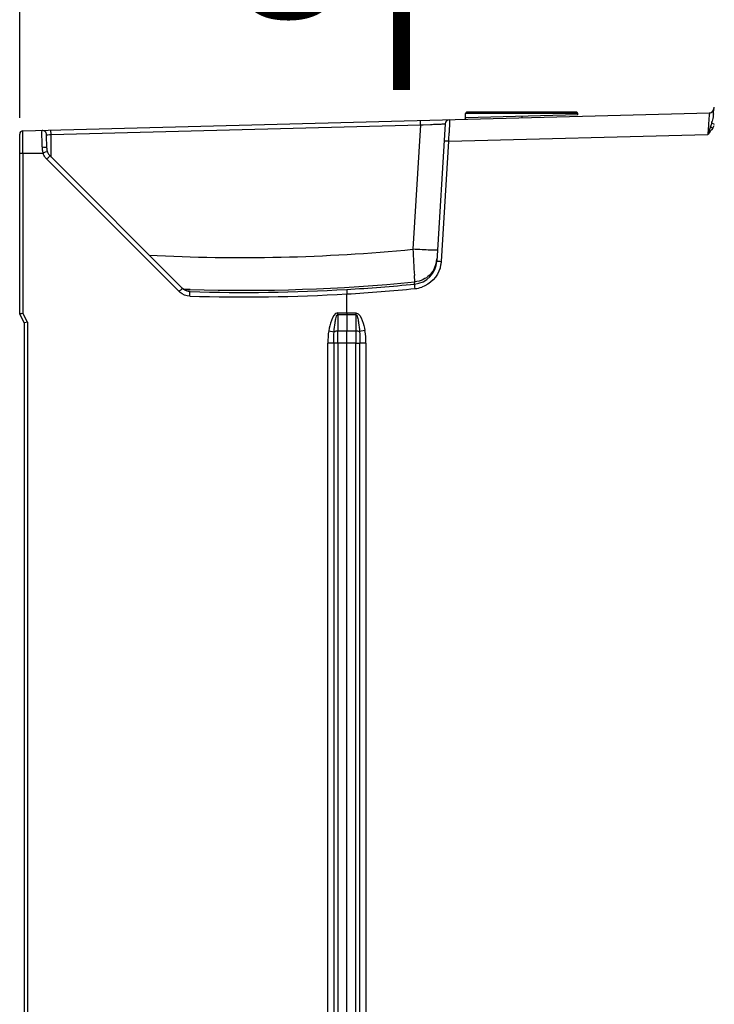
# Model space of a CAD drawing. Header units: inches. Extents: x 0 to 166, y 0 to 117.
# Tile 19 of 72: x 67 to 73, y 63 to 72. Entities that reach past the tile are written whole.
import ezdxf

# ---------------------------------------------------------------- set-up
doc = ezdxf.new("R2010")
doc.units = ezdxf.units.IN
doc.header["$LTSCALE"] = 9.105315
doc.header["$MEASUREMENT"] = 0
doc.layers.get('0').update_dxf_attribs({"linetype": 'CONTINUOUS'})
doc.styles.get("Standard").update_dxf_attribs({"font": 'txt', "width": 0.8})
doc.styles.add('TEXTSTYLE_5', font='txt', dxfattribs={"width": 0.8})
doc.dimstyles.new('DIMSTYLE_1', dxfattribs={"dimtxt": 0.78125, "dimasz": 0.7, "dimexe": 0.18, "dimexo": 0.0625, "dimgap": 0.09, "dimtad": 1, "dimdec": 0, "dimzin": 4, "dimdsep": 46, "dimtxsty": 'STANDARD', "dimblk": '_FILLED', "dimblk1": '_FILLED', "dimblk2": '_FILLED', "dimcen": 0.09, "dimadec": 0, "dimazin": 0, "dimtfac": 1, "dimtdec": 0, "dimtofl": 0, "dimtmove": 0, "dimatfit": 3, "dimldrblk": '_FILLED', "dimfxl": 1, "dimtolj": 1, "dimtzin": 4, "dimarcsym": 0})

# ---------------------------------------------------------------- blocks, each defined once
blk = doc.blocks.new('_FILLED')
at = {"color": 0, "linetype": 'BYBLOCK'}
blk.add_solid([(0, 0), (-1, 0.143), (-1, -0.143)], dxfattribs=at)
blk = doc.blocks.new('*D13')
at = {"color": 7, "linetype": 'CONTINUOUS'}
for p, q in [((66.9308, 71.1174), (66.9308, 76.1928)), ((80.1618, 69.3858), (80.1618, 76.1928)), ((66.9308, 75.8178), (73.5463, 75.8178)), ((80.1618, 75.8178), (73.5463, 75.8178))]:
    blk.add_line(p, q, dxfattribs=at)
at = {"color": 7, "linetype": 'CONTINUOUS', "xscale": 0.7, "yscale": 0.7, "zscale": 0.7, "rotation": 180}
blk.add_blockref('_FILLED', (66.9308, 75.8178), dxfattribs=at)
at = {"color": 7, "linetype": 'CONTINUOUS', "xscale": 0.7, "yscale": 0.7, "zscale": 0.7}
blk.add_blockref('_FILLED', (80.1618, 75.8178), dxfattribs=at)
at = {"color": 7, "linetype": 'CONTINUOUS', "insert": (73.5463, 76.7944), "char_height": 0.78125, "width": 1.875, "attachment_point": 2, "line_spacing_factor": 0.9}
blk.add_mtext('336', dxfattribs=at)
blk = doc.blocks.new('SYMBOL_1_BL2', base_point=(70.2857, 73.5181))
at = {"color": 7, "linetype": 'CONTINUOUS', "const_width": 0.15}
blk.add_lwpolyline([(70.2857, 74.1717), (70.2857, 71.3592)], dxfattribs=at)
at = {"color": 7, "linetype": 'CONTINUOUS'}
blk.add_solid([(70.5982, 73.8021), (70.2857, 75.6771), (69.9732, 73.8021)], dxfattribs=at)

msp = doc.modelspace()

# ---------------------------------------------------------------- linework, layer by layer
at = {"color": 7, "linetype": 'CONTINUOUS'}
for p, q in [((66.9595, 71.0017), (72.9892, 71.1596)), ((70.8481, 71.115), (70.8481, 71.1551)), ((71.8324, 71.1551), (70.8486, 71.1551)), ((71.8205, 71.1669), (70.86, 71.1669)), ((71.8324, 71.1414), (71.8324, 71.1551)), ((73.0281, 71.2083), (73.0266, 71.1803)), ((70.4516, 71.0548), (70.4506, 71.0931)), ((70.6687, 71.0628), (70.5951, 69.8586)), ((71.8324, 71.1414), (70.8492, 71.115)), ((71.3402, 71.1282), (71.3405, 71.1164)), ((73.0096, 71.0724), (73.0323, 71.0597)), ((66.9594, 70.9999), (66.9595, 71.0017)), ((67.2067, 70.9698), (67.2057, 71.0081)), ((67.2067, 70.9698), (70.4516, 71.0548)), ((70.4516, 71.0548), (70.3848, 69.9626)), ((70.4516, 71.0548), (70.4744, 71.0557)), ((70.4744, 71.0557), (70.5402, 71.0584)), ((70.7046, 71.0258), (70.7029, 70.983)), ((72.999, 71.0398), (72.9751, 70.97)), ((72.999, 71.0398), (73.0172, 71.0272)), ((66.9308, 69.3952), (66.9308, 70.9721)), ((66.9591, 70.8803), (66.9591, 70.9033)), ((67.1684, 70.8504), (67.1673, 70.967)), ((67.2084, 70.7705), (67.2067, 70.9698)), ((70.6354, 69.8562), (70.6999, 70.9104)), ((70.6999, 70.9104), (72.9751, 70.97)), ((66.9308, 70.8049), (66.9594, 70.8049)), ((66.9593, 70.831), (66.9591, 70.8803)), ((66.9594, 70.8055), (66.9593, 70.831)), ((66.9594, 70.8072), (66.9594, 69.4022)), ((66.9594, 70.8072), (67.1352, 70.8072)), ((67.1687, 70.8203), (67.1724, 70.8213)), ((67.1681, 70.7539), (68.3309, 69.5911)), ((68.36, 69.619), (67.1972, 70.7818)), ((70.401, 69.6753), (70.3976, 69.7325)), ((68.3357, 69.5962), (68.3309, 69.5911)), ((68.4099, 69.6089), (68.3692, 69.6101)), ((68.4095, 69.5944), (68.4105, 69.5943)), ((68.4274, 69.6084), (68.4099, 69.6089)), ((68.4241, 69.5928), (68.4269, 69.59)), ((70.3998, 69.656), (70.401, 69.6753)), ((69.8048, 69.4033), (69.8048, 69.57)), ((66.9701, 69.3165), (66.9308, 69.3952)), ((66.9987, 69.3235), (66.9594, 69.4022)), ((69.7249, 69.4033), (69.8844, 69.4033)), ((69.7249, 69.3875), (69.7249, 69.2433)), ((69.8845, 69.3875), (69.7249, 69.3875)), ((69.8048, 69.3875), (69.8047, 69.2433)), ((69.8048, 69.4033), (69.8048, 69.3875)), ((69.8845, 69.3875), (69.8846, 69.2438)), ((66.9701, 69.3165), (66.9701, 43.9228)), ((66.9987, 69.3235), (66.9739, 69.3175)), ((66.9987, 69.3235), (66.9987, 43.9158)), ((69.6456, 69.2472), (69.6931, 69.2385)), ((69.9638, 69.248), (69.9162, 69.2391)), ((69.7248, 69.1375), (69.7249, 69.2433)), ((69.8047, 69.2433), (69.7249, 69.2433)), ((69.8846, 69.2438), (69.8047, 69.2433)), ((69.8048, 69.1376), (69.8047, 69.2433)), ((69.8846, 69.2438), (69.8847, 69.181)), ((69.8847, 69.181), (69.8847, 69.1385)), ((69.8847, 69.1379), (69.6374, 69.1375)), ((69.6374, 42.4483), (69.6374, 69.1375)), ((69.6899, 69.1375), (69.6899, 42.4483)), ((69.7248, 69.1375), (69.7248, 42.4482)), ((69.8048, 42.4478), (69.8048, 69.1379)), ((69.8847, 69.1383), (69.9133, 69.1384)), ((69.8847, 42.4478), (69.8847, 69.1379)), ((69.9196, 42.4474), (69.9196, 69.1384)), ((69.9721, 69.1384), (69.9196, 69.1384)), ((69.9721, 69.1384), (69.9721, 42.4474))]:
    msp.add_line(p, q, dxfattribs=at)
for points in [[(70.8481, 71.115), (70.8477, 71.112), (70.8466, 71.1093), (70.8448, 71.1068), (70.8423, 71.1048), (70.8395, 71.1036), (70.8366, 71.1032)], [(68.3896, 69.6002), (68.386, 69.6017), (68.3823, 69.6035), (68.3786, 69.6055), (68.3749, 69.6077), (68.3711, 69.6102), (68.3672, 69.613), (68.3632, 69.6162), (68.3592, 69.6198), (68.3574, 69.6216)], [(68.4112, 69.5942), (68.4114, 69.5942), (68.4108, 69.5943), (68.4094, 69.5945), (68.4069, 69.595), (68.4037, 69.5957), (68.4003, 69.5965), (68.3968, 69.5976), (68.3932, 69.5988), (68.3896, 69.6002)]]:
    msp.add_lwpolyline(points, dxfattribs=at)
for centre, radius, start, end in [((70.8599, 71.1551), 0.0118, 89.96736, 180), ((71.8205, 71.1551), 0.0118, 0, 90.03264), ((72.9882, 71.1989), 0.0394, 271.49982, 357), ((72.4155, 71.2122), 0.6119, 354.26661, 357.01439), ((73.0524, 71.1789), 0.0258, 165.57221, 176.9193), ((70.708, 71.0604), 0.0394, 91.5, 176.50015), ((72.7384, 71.1557), 0.2837, 342.92809, 345.8488), ((66.9603, 70.9721), 0.0295, 91.50773, 179.97374), ((67.128, 70.9667), 0.0394, 0.51722, 91.49641), ((60.0756, 71.3913), 10.6352, 357.40867, 357.79997), ((67.3381, 70.8624), 0.2106, 180.5398, 188.22767), ((67.32, 70.8597), 0.1923, 188.21147, 189.93665), ((67.3217, 70.8601), 0.1941, 189.95636, 191.70156), ((67.3451, 70.865), 0.2179, 191.73274, 194.91793), ((67.2333, 70.8374), 0.1027, 197.13544, 200.7325), ((67.2668, 70.8514), 0.0984, 180.51038, 225), ((67.2609, 70.8472), 0.1316, 222.04873, 225.14553), ((68.3877, 69.5355), 1.7239, 134.78718, 135.02753), ((68.8812, 85.3489), 15.4597, 266.98184, 275.58166), ((179.8875, 75.9242), 109.6649, 183.11625, 183.236651), ((70.3786, 69.8718), 0.2168, 275.59636, 356.50496), ((70.3801, 69.8908), 0.2165, 329.8534, 356.4451), ((70.3564, 69.8765), 0.2798, 349.49652, 355.84576), ((70.3667, 69.8745), 0.2693, 343.08941, 349.505), ((68.4282, 69.6885), 0.1377, 225.00471, 229.91231), ((68.4269, 69.6913), 0.0985, 259.89159, 268.36803), ((68.4299, 69.6886), 0.0987, 263.43343, 268.24416), ((68.8946, 85.354), 15.7709, 268.30073, 273.30407), ((68.8811, 85.351), 15.7492, 268.34928, 275.53801), ((68.8707, 85.3476), 15.7659, 273.39212, 275.56566), ((68.8707, 85.3477), 15.8054, 273.38819, 275.56931), ((70.3759, 69.8867), 0.2714, 276.06183, 288.8304), ((68.8946, 85.3541), 15.8103, 268.29636, 273.30036), ((67.676, 69.4044), 2.049, 359.52604, 359.96991), ((72.0788, 69.4023), 2.1944, 179.97533, 180.3882)]:
    msp.add_arc(centre, radius, start, end, dxfattribs=at)
for points, knots in [([(72.9892, 71.1596), (72.988, 71.1596), (72.9899, 71.1517), (72.9867, 71.1439), (72.9866, 71.1249), (72.9834, 71.0916), (72.9801, 71.0385), (72.9768, 70.9941), (72.9751, 70.97)], [0, 0, 0, 0, 0.019471, 0.076759, 0.169591, 0.294222, 0.618415, 1, 1, 1, 1]), ([(73.0244, 71.1511), (73.0239, 71.1462), (73.0214, 71.1245), (73.0177, 71.1028), (73.0135, 71.0863)], [0, 0, 0, 0, 0.221788, 1, 1, 1, 1]), ([(70.5402, 71.0584), (70.5577, 71.0591), (70.5892, 71.0606), (70.6245, 71.061), (70.6482, 71.0631), (70.6574, 71.0611), (70.6689, 71.0658), (70.6687, 71.0628)], [0, 0, 0, 0, 0.408944, 0.728033, 0.845171, 0.93067, 1, 1, 1, 1]), ([(70.707, 71.0998), (70.7087, 71.0998), (70.7047, 71.0893), (70.7079, 71.0788), (70.7051, 71.0536), (70.705, 71.0362), (70.7046, 71.0258)], [0, 0, 0, 0, 0.066928, 0.263798, 0.580573, 1, 1, 1, 1]), ([(66.9591, 70.9033), (66.9591, 70.9154), (66.9592, 70.9476), (66.9588, 70.9798), (66.9594, 70.9999)], [0, 0, 0, 0, 0.373271, 1, 1, 1, 1]), ([(67.1275, 70.8604), (67.1273, 70.8798), (67.1271, 70.9147), (67.1265, 70.9559), (67.1269, 70.981), (67.126, 70.9947), (67.1278, 71.0005), (67.1261, 71.006), (67.1269, 71.006)], [0, 0, 0, 0, 0.40035, 0.721089, 0.840493, 0.928255, 0.981842, 1, 1, 1, 1]), ([(67.1673, 70.967), (67.1673, 70.968), (67.1735, 70.9668), (67.1835, 70.97), (67.1974, 70.9694), (67.2067, 70.9698)], [0, 0, 0, 0, 0.077134, 0.293588, 1, 1, 1, 1]), ([(70.6999, 70.9104), (70.6904, 70.911), (70.6765, 70.9136), (70.6658, 70.9112), (70.6597, 70.914), (70.6596, 70.9128)], [0, 0, 0, 0, 0.705464, 0.914453, 1, 1, 1, 1]), ([(67.1275, 70.8604), (67.1372, 70.8605), (67.1486, 70.8597), (67.1683, 70.8552), (67.1684, 70.8505)], [0, 0, 0, 0, 0.672364, 1, 1, 1, 1]), ([(67.1345, 70.8089), (67.1379, 70.8102), (67.1492, 70.8143), (67.1607, 70.8179), (67.1687, 70.8203)], [0, 0, 0, 0, 0.30192, 1, 1, 1, 1]), ([(67.1972, 70.7818), (67.195, 70.784), (67.1864, 70.7671), (67.1788, 70.7646), (67.1732, 70.759)], [0, 0, 0, 0, 0.283338, 1, 1, 1, 1]), ([(70.601, 69.955), (70.6009, 69.9536), (70.5924, 69.955), (70.5829, 69.9532), (70.5617, 69.9544), (70.5235, 69.9551), (70.4631, 69.9582), (70.4124, 69.9609), (70.3848, 69.9626)], [0, 0, 0, 0, 0.019872, 0.07689, 0.169269, 0.293554, 0.617569, 1, 1, 1, 1]), ([(70.5951, 69.8586), (70.595, 69.8597), (70.6015, 69.8569), (70.6118, 69.8594), (70.6259, 69.8568), (70.6354, 69.8562)], [0, 0, 0, 0, 0.085494, 0.294493, 1, 1, 1, 1]), ([(68.36, 69.619), (68.3578, 69.6212), (68.3492, 69.6041), (68.3413, 69.6018), (68.3357, 69.5962)], [0, 0, 0, 0, 0.283845, 1, 1, 1, 1]), ([(68.4241, 69.5928), (68.4231, 69.5939), (68.4172, 69.5932), (68.4126, 69.5943), (68.409, 69.5946)], [0, 0, 0, 0, 0.287968, 1, 1, 1, 1]), ([(69.8036, 69.6093), (69.8026, 69.6089), (69.8043, 69.6035), (69.8025, 69.5921), (69.8047, 69.5791), (69.8048, 69.57)], [0, 0, 0, 0, 0.084048, 0.3019, 1, 1, 1, 1]), ([(70.4046, 69.6169), (70.4037, 69.626), (70.3998, 69.6375), (70.4028, 69.6535), (70.3998, 69.656)], [0, 0, 0, 0, 0.697862, 1, 1, 1, 1]), ([(68.4246, 69.5507), (68.4248, 69.5599), (68.428, 69.5714), (68.4239, 69.5875), (68.4269, 69.59)], [0, 0, 0, 0, 0.697869, 1, 1, 1, 1]), ([(66.9308, 69.3952), (66.9308, 69.3972), (66.9431, 69.3956), (66.9479, 69.3995), (66.9537, 69.4008)], [0, 0, 0, 0, 0.24999, 1, 1, 1, 1]), ([(69.7249, 69.4033), (69.6957, 69.4032), (69.6629, 69.329), (69.651, 69.2774), (69.6456, 69.2472)], [0, 0, 0, 0, 0.488378, 1, 1, 1, 1]), ([(69.6931, 69.2385), (69.6951, 69.2641), (69.698, 69.3045), (69.7083, 69.3496), (69.7122, 69.3853), (69.7249, 69.3875)], [0, 0, 0, 0, 0.500323, 0.749405, 1, 1, 1, 1]), ([(69.8844, 69.4033), (69.9135, 69.4019), (69.9464, 69.3301), (69.9581, 69.2779), (69.9638, 69.248)], [0, 0, 0, 0, 0.488217, 1, 1, 1, 1]), ([(69.8845, 69.3875), (69.8963, 69.3829), (69.9015, 69.3512), (69.911, 69.3044), (69.9143, 69.2647), (69.9162, 69.2391)], [0, 0, 0, 0, 0.247547, 0.498559, 1, 1, 1, 1]), ([(69.7249, 69.2433), (69.7192, 69.2433), (69.7129, 69.2429), (69.6989, 69.2417), (69.6994, 69.2386)], [0, 0, 0, 0, 0.649579, 1, 1, 1, 1]), ([(69.9162, 69.2391), (69.9145, 69.2398), (69.9056, 69.2431), (69.8956, 69.2438), (69.888, 69.2424)], [0, 0, 0, 0, 0.194914, 1, 1, 1, 1])]:
    msp.add_open_spline(points, degree=3, knots=knots, dxfattribs=at)
for points in [[(73.0096, 71.0724), (73.0062, 71.0615), (73.0027, 71.0506), (72.9989, 71.0398)], [(73.0186, 71.0263), (73.005, 71.0069), (72.99, 70.9885), (72.9751, 70.97)], [(73.0186, 71.0263), (73.0234, 71.0332), (73.0283, 71.04), (73.0323, 71.0474)], [(67.1632, 70.7591), (67.1522, 70.7713), (67.1431, 70.7857), (67.1373, 70.8011)], [(70.6243, 69.7962), (70.6018, 69.7224), (70.5365, 69.6548), (70.4635, 69.6299)], [(70.5673, 69.782), (70.5464, 69.746), (70.5133, 69.7151), (70.476, 69.6967)], [(70.476, 69.6967), (70.4526, 69.6852), (70.4268, 69.6778), (70.401, 69.6753)], [(68.4187, 69.5906), (68.3971, 69.5931), (68.3753, 69.6036), (68.36, 69.619)], [(68.4096, 69.5943), (68.3929, 69.5973), (68.3765, 69.605), (68.3635, 69.616)], [(68.4246, 69.5507), (68.3943, 69.5516), (68.3628, 69.5636), (68.3396, 69.5832)], [(69.6456, 69.2472), (69.6391, 69.2111), (69.6374, 69.1742), (69.6374, 69.1375)], [(69.9721, 69.1384), (69.9721, 69.175), (69.9701, 69.2119), (69.9638, 69.248)], [(69.6899, 69.1375), (69.6898, 69.1712), (69.6904, 69.2049), (69.6931, 69.2385)], [(69.9162, 69.2391), (69.919, 69.2056), (69.9196, 69.172), (69.9196, 69.1384)]]:
    msp.add_open_spline(points, degree=3, dxfattribs=at)

# ---------------------------------------------------------------- block references
msp.add_blockref('SYMBOL_1_BL2', (70.2857, 73.5181), dxfattribs=at)

# ---------------------------------------------------------------- texts
at = {"color": 7, "linetype": 'CONTINUOUS', "insert": (67.7292, 73.5793), "char_height": 0.78125, "width": 3.541667, "attachment_point": 2, "rotation": 90, "line_spacing_factor": 0.9, "style": 'TEXTSTYLE_5'}
msp.add_mtext('AIR \\POUTLET', dxfattribs=at)

# ---------------------------------------------------------------- dimensions: what is measured, and where the dimension line sits
at = {"color": 7, "linetype": 'CONTINUOUS'}
dim = msp.add_linear_dim(base=(66.9308, 75.8178), p1=(80.1618, 69.3858), p2=(66.9308, 71.1174), angle=180, dimstyle='DIMSTYLE_1', dxfattribs=at)
dim.commit()
dim.dimension.update_dxf_attribs({"geometry": '*D13', "text_midpoint": (72.6088, 76.4038), "dimtype": 160})

doc.saveas('drawing.dxf')
